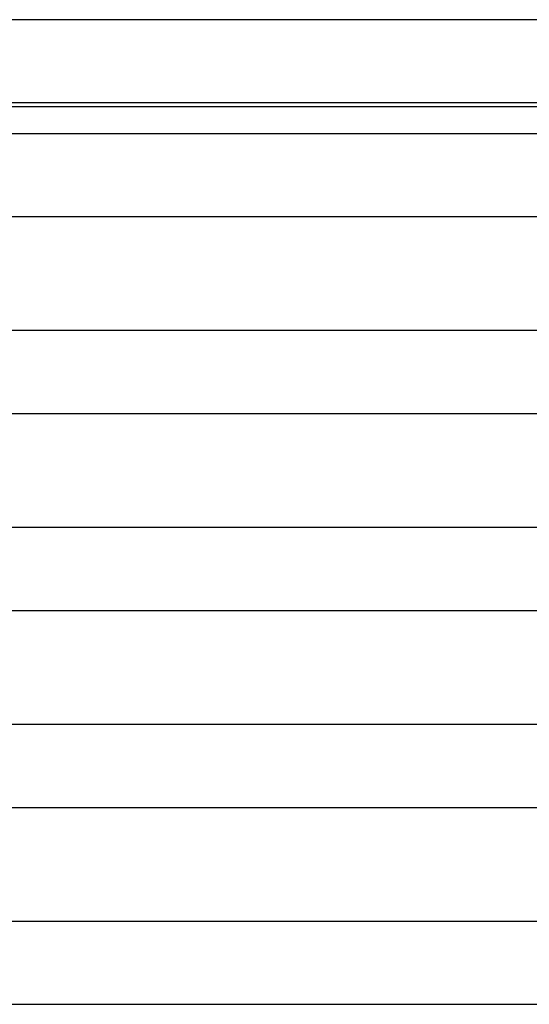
# Model space of a CAD drawing. Header units: millimetres. Extents: x -258 to 258, y -2 to 190.
# Tile 31 of 41: x 7 to 32, y 142 to 190. Entities that reach past the tile are written whole.
import ezdxf

# ---------------------------------------------------------------- set-up
doc = ezdxf.new("R2010")
doc.units = ezdxf.units.MM
doc.layers.add('THICK', color=7, linetype='Continuous')

msp = doc.modelspace()

# ---------------------------------------------------------------- linework, layer by layer
at = {"layer": 'THICK'}
for p, q in [((165.5, 190), (-165.5, 190)), ((2, 186), (165.488, 186)), ((33.5, 185.8), (2, 185.8)), ((166.866, 184.5), (1.759, 184.5)), ((2, 180.5), (166.863, 180.5)), ((169.241, 175), (1.785, 175)), ((2, 171), (169.238, 171)), ((171.615, 165.5), (1.809, 165.5)), ((2, 161.5), (171.613, 161.5)), ((173.99, 156), (1.832, 156)), ((2, 152), (173.989, 152)), ((176.365, 146.5), (1.853, 146.5)), ((2, 142.5), (176.364, 142.5))]:
    msp.add_line(p, q, dxfattribs=at)

doc.saveas('drawing.dxf')
